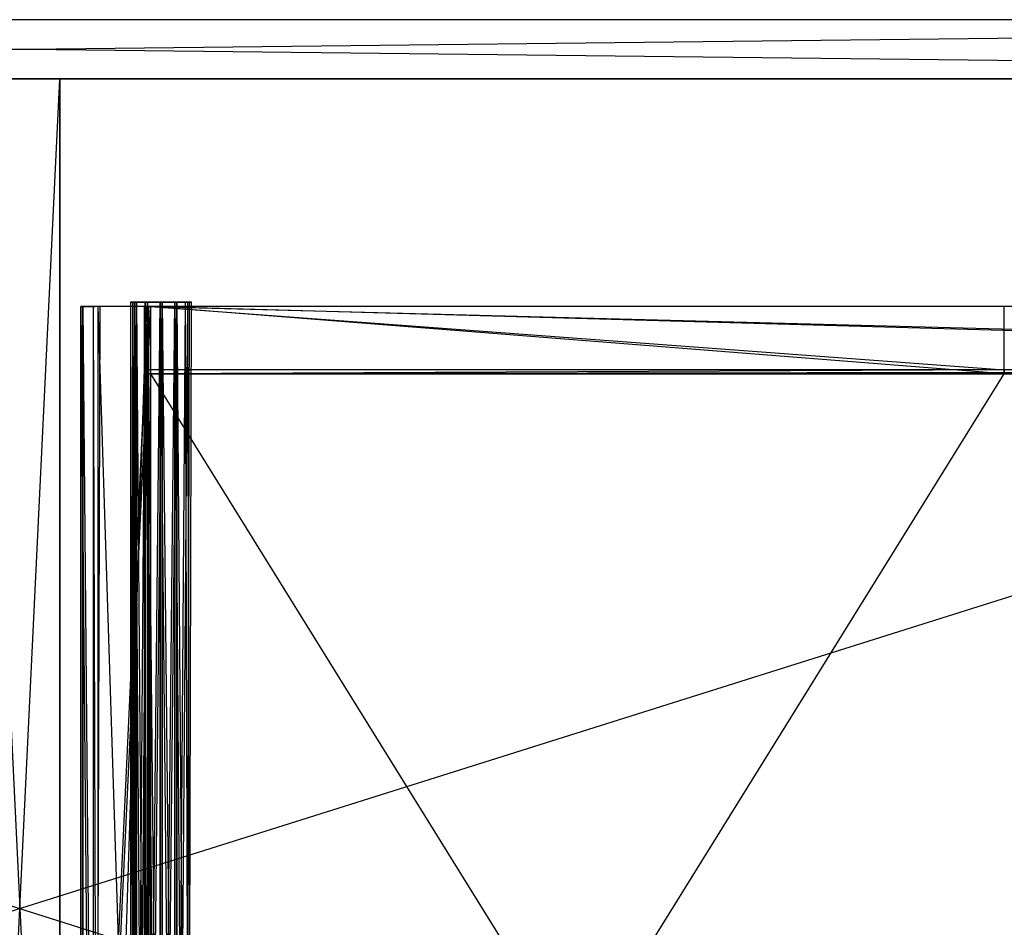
# Model space of a CAD drawing. Extents: x 0 to 1.29, y -0.45 to 0.
# Tile 33 of 51: x 0.64 to 0.88, y -0.24 to -0.02. Entities that reach past the tile are written whole.
import ezdxf

# ---------------------------------------------------------------- set-up
doc = ezdxf.new("R2010")
doc.units = 0
for name, color, linetype in [('L10_SCHUBOR_N_A69900__4___REPLA', 7, 'CONTINUOUS'), ('L11_SCHUBOR_N_A69900__3___REPLA', 7, 'CONTINUOUS'), ('L13_SCHUBOR_N_A69900__1___REPLA', 7, 'CONTINUOUS'), ('L32_SCHUBUR_N_A69900__4___REPLA', 7, 'CONTINUOUS'), ('L33_SCHUBUR_N_A69900__3___REPLA', 7, 'CONTINUOUS'), ('L34_SCHUBUR_N_A69900__2___REPLA', 7, 'CONTINUOUS'), ('L35_SCHUBUR_N_A69900__1___REPLA', 7, 'CONTINUOUS'), ('L39_KORPUS_N_A69900__2___REPLAC', 7, 'CONTINUOUS'), ('L40_KORPUS_N_A69900__1___REPLAC', 7, 'CONTINUOUS'), ('L41_KORPUS_N_A69900__0___REPLAC', 7, 'CONTINUOUS'), ('L6_SCHUBOR_N_A69900__8___REPLAC', 7, 'CONTINUOUS')]:
    doc.layers.add(name, color=color, linetype=linetype)

msp = doc.modelspace()

# ---------------------------------------------------------------- linework, layer by layer
at = {"layer": 'L10_SCHUBOR_N_A69900__4___REPLA', "color": 8}
for points, invisible_edges in [([(0.661425, -0.43, 0.366403), (0.6585, -0.088, 0.3274), (0.6585, -0.43, 0.3274), (0.661425, -0.43, 0.366403)], 13), ([(0.6585, -0.088, 0.3274), (0.661425, -0.43, 0.366403), (0.661425, -0.088, 0.366403), (0.6585, -0.088, 0.3274)], 14), ([(0.6585, -0.43, 0.3274), (0.6585, -0.088, 0.2834), (0.6585, -0.43, 0.2834), (0.6585, -0.43, 0.3274)], 13), ([(0.6585, -0.088, 0.2834), (0.6585, -0.43, 0.3274), (0.6585, -0.088, 0.3274), (0.6585, -0.088, 0.2834)], 14), ([(0.6585, -0.088, 0.3274), (0.6745, -0.088, 0.2834), (0.6585, -0.088, 0.2834), (0.6585, -0.088, 0.3274)], 13), ([(0.6745, -0.088, 0.2834), (0.6585, -0.088, 0.3274), (0.6745, -0.088, 0.3664), (0.6745, -0.088, 0.2834)], 10), ([(0.6745, -0.088, 0.3664), (0.6585, -0.088, 0.3274), (0.661425, -0.088, 0.366403), (0.6745, -0.088, 0.3664)], 13), ([(0.6745, -0.088, 0.2834), (0.6585, -0.43, 0.2834), (0.6585, -0.088, 0.2834), (0.6745, -0.088, 0.2834)], 13), ([(0.6585, -0.43, 0.2834), (0.6745, -0.088, 0.2834), (0.6745, -0.43, 0.2834), (0.6585, -0.43, 0.2834)], 14), ([(0.661425, -0.43, 0.366403), (0.662503, -0.088, 0.3674), (0.661425, -0.088, 0.366403), (0.661425, -0.43, 0.366403)], 13), ([(0.662503, -0.088, 0.3674), (0.661425, -0.43, 0.366403), (0.662503, -0.43, 0.3674), (0.662503, -0.088, 0.3674)], 14), ([(0.6745, -0.088, 0.3664), (0.661425, -0.088, 0.366403), (0.6735, -0.088, 0.3674), (0.6745, -0.088, 0.3664)], 14), ([(0.6735, -0.088, 0.3674), (0.661425, -0.088, 0.366403), (0.662503, -0.088, 0.3674), (0.6735, -0.088, 0.3674)], 15), ([(0.662503, -0.43, 0.3674), (0.6735, -0.088, 0.3674), (0.662503, -0.088, 0.3674), (0.662503, -0.43, 0.3674)], 13), ([(0.6735, -0.088, 0.3674), (0.662503, -0.43, 0.3674), (0.6735, -0.43, 0.3674), (0.6735, -0.088, 0.3674)], 14), ([(0.6735, -0.43, 0.3674), (0.6745, -0.088, 0.3664), (0.6735, -0.088, 0.3674), (0.6735, -0.43, 0.3674)], 13), ([(0.6745, -0.088, 0.3664), (0.6735, -0.43, 0.3674), (0.6745, -0.43, 0.3664), (0.6745, -0.088, 0.3664)], 14), ([(0.6745, -0.088, 0.2834), (0.6745, -0.43, 0.3664), (0.6745, -0.43, 0.2834), (0.6745, -0.088, 0.2834)], 13), ([(0.6745, -0.43, 0.3664), (0.6745, -0.088, 0.2834), (0.6745, -0.088, 0.3664), (0.6745, -0.43, 0.3664)], 14)]:
    msp.add_3dface(points, dxfattribs=dict(at, invisible_edges=invisible_edges))
at = {"layer": 'L11_SCHUBOR_N_A69900__3___REPLA', "color": 8}
for points, invisible_edges in [([(0.6745, -0.088, 0.4184), (0.877, -0.088, 0.2834), (0.6745, -0.088, 0.2834), (0.6745, -0.088, 0.4184)], 13), ([(0.877, -0.088, 0.2834), (0.6745, -0.088, 0.4184), (0.877, -0.088, 0.4184), (0.877, -0.088, 0.2834)], 14), ([(0.877, -0.103, 0.4184), (0.6745, -0.088, 0.4184), (0.6745, -0.103, 0.4184), (0.877, -0.103, 0.4184)], 13), ([(0.6745, -0.088, 0.4184), (0.877, -0.103, 0.4184), (0.877, -0.088, 0.4184), (0.6745, -0.088, 0.4184)], 14), ([(0.6745, -0.104, 0.4174), (0.6745, -0.088, 0.2834), (0.6745, -0.104, 0.2834), (0.6745, -0.104, 0.4174)], 13), ([(0.6745, -0.088, 0.2834), (0.6745, -0.104, 0.4174), (0.6745, -0.103, 0.4184), (0.6745, -0.088, 0.2834)], 10), ([(0.6745, -0.088, 0.2834), (0.6745, -0.103, 0.4184), (0.6745, -0.088, 0.4184), (0.6745, -0.088, 0.2834)], 15), ([(0.6745, -0.088, 0.2834), (0.877, -0.104, 0.2834), (0.6745, -0.104, 0.2834), (0.6745, -0.088, 0.2834)], 13), ([(0.877, -0.104, 0.2834), (0.6745, -0.088, 0.2834), (0.877, -0.088, 0.2834), (0.877, -0.104, 0.2834)], 14), ([(0.877, -0.088, 0.2834), (0.877, -0.104, 0.4174), (0.877, -0.104, 0.2834), (0.877, -0.088, 0.2834)], 13), ([(0.877, -0.104, 0.4174), (0.877, -0.088, 0.2834), (0.877, -0.103, 0.4184), (0.877, -0.104, 0.4174)], 10), ([(0.877, -0.103, 0.4184), (0.877, -0.088, 0.2834), (0.877, -0.088, 0.4184), (0.877, -0.103, 0.4184)], 15), ([(0.6745, -0.104, 0.4174), (0.877, -0.103, 0.4184), (0.6745, -0.103, 0.4184), (0.6745, -0.104, 0.4174)], 13), ([(0.877, -0.103, 0.4184), (0.6745, -0.104, 0.4174), (0.877, -0.104, 0.4174), (0.877, -0.103, 0.4184)], 14), ([(0.877, -0.104, 0.2834), (0.6745, -0.104, 0.4174), (0.6745, -0.104, 0.2834), (0.877, -0.104, 0.2834)], 13), ([(0.6745, -0.104, 0.4174), (0.877, -0.104, 0.2834), (0.877, -0.104, 0.4174), (0.6745, -0.104, 0.4174)], 14)]:
    msp.add_3dface(points, dxfattribs=dict(at, invisible_edges=invisible_edges))
at = {"layer": 'L13_SCHUBOR_N_A69900__1___REPLA', "color": 8}
for points, invisible_edges in [([(0.683341, -0.087, 0.4145), (0.671216, -0.087, 0.4145), (0.670278, -0.087, 0.418), (0.683341, -0.087, 0.4145)], 10), ([(0.683341, -0.087, 0.4145), (0.670278, -0.087, 0.418), (0.684278, -0.087, 0.418), (0.683341, -0.087, 0.4145)], 13), ([(0.684278, -0.087, 0.418), (0.670278, -0.087, 0.418), (0.671216, -0.087, 0.4215), (0.684278, -0.087, 0.418)], 10), ([(0.671216, -0.4293, 0.4215), (0.670278, -0.087, 0.418), (0.670278, -0.4293, 0.418), (0.671216, -0.4293, 0.4215)], 13), ([(0.670278, -0.087, 0.418), (0.671216, -0.4293, 0.4215), (0.671216, -0.087, 0.4215), (0.670278, -0.087, 0.418)], 14), ([(0.670278, -0.4293, 0.418), (0.671216, -0.087, 0.4145), (0.671216, -0.4293, 0.4145), (0.670278, -0.4293, 0.418)], 13), ([(0.671216, -0.087, 0.4145), (0.670278, -0.4293, 0.418), (0.670278, -0.087, 0.418), (0.671216, -0.087, 0.4145)], 14), ([(0.680778, -0.087, 0.411938), (0.673778, -0.087, 0.411938), (0.671216, -0.087, 0.4145), (0.680778, -0.087, 0.411938)], 10), ([(0.680778, -0.087, 0.411938), (0.671216, -0.087, 0.4145), (0.683341, -0.087, 0.4145), (0.680778, -0.087, 0.411938)], 13), ([(0.684278, -0.087, 0.418), (0.671216, -0.087, 0.4215), (0.683341, -0.087, 0.4215), (0.684278, -0.087, 0.418)], 13), ([(0.683341, -0.087, 0.4215), (0.671216, -0.087, 0.4215), (0.673778, -0.087, 0.424062), (0.683341, -0.087, 0.4215)], 15), ([(0.673778, -0.087, 0.411938), (0.671216, -0.4293, 0.4145), (0.671216, -0.087, 0.4145), (0.673778, -0.087, 0.411938)], 13), ([(0.671216, -0.4293, 0.4145), (0.673778, -0.087, 0.411938), (0.673778, -0.4293, 0.411938), (0.671216, -0.4293, 0.4145)], 14), ([(0.673778, -0.4293, 0.424062), (0.671216, -0.087, 0.4215), (0.671216, -0.4293, 0.4215), (0.673778, -0.4293, 0.424062)], 13), ([(0.671216, -0.087, 0.4215), (0.673778, -0.4293, 0.424062), (0.673778, -0.087, 0.424062), (0.671216, -0.087, 0.4215)], 14), ([(0.673778, -0.087, 0.411938), (0.680778, -0.087, 0.411938), (0.677278, -0.087, 0.411), (0.673778, -0.087, 0.411938)], 13), ([(0.683341, -0.087, 0.4215), (0.673778, -0.087, 0.424062), (0.680778, -0.087, 0.424062), (0.683341, -0.087, 0.4215)], 15), ([(0.680778, -0.087, 0.424062), (0.673778, -0.087, 0.424062), (0.677278, -0.087, 0.425), (0.680778, -0.087, 0.424062)], 15), ([(0.677278, -0.4293, 0.425), (0.673778, -0.087, 0.424062), (0.673778, -0.4293, 0.424062), (0.677278, -0.4293, 0.425)], 13), ([(0.673778, -0.087, 0.424062), (0.677278, -0.4293, 0.425), (0.677278, -0.087, 0.425), (0.673778, -0.087, 0.424062)], 14), ([(0.677278, -0.087, 0.411), (0.673778, -0.4293, 0.411938), (0.673778, -0.087, 0.411938), (0.677278, -0.087, 0.411)], 13), ([(0.673778, -0.4293, 0.411938), (0.677278, -0.087, 0.411), (0.677278, -0.4293, 0.411), (0.673778, -0.4293, 0.411938)], 14), ([(0.680778, -0.087, 0.411938), (0.677278, -0.4293, 0.411), (0.677278, -0.087, 0.411), (0.680778, -0.087, 0.411938)], 13), ([(0.677278, -0.4293, 0.411), (0.680778, -0.087, 0.411938), (0.680778, -0.4293, 0.411938), (0.677278, -0.4293, 0.411)], 14), ([(0.680778, -0.4293, 0.424062), (0.677278, -0.087, 0.425), (0.677278, -0.4293, 0.425), (0.680778, -0.4293, 0.424062)], 13), ([(0.677278, -0.087, 0.425), (0.680778, -0.4293, 0.424062), (0.680778, -0.087, 0.424062), (0.677278, -0.087, 0.425)], 14), ([(0.683341, -0.4293, 0.4215), (0.680778, -0.087, 0.424062), (0.680778, -0.4293, 0.424062), (0.683341, -0.4293, 0.4215)], 13), ([(0.680778, -0.087, 0.424062), (0.683341, -0.4293, 0.4215), (0.683341, -0.087, 0.4215), (0.680778, -0.087, 0.424062)], 14), ([(0.683341, -0.087, 0.4145), (0.680778, -0.4293, 0.411938), (0.680778, -0.087, 0.411938), (0.683341, -0.087, 0.4145)], 13), ([(0.680778, -0.4293, 0.411938), (0.683341, -0.087, 0.4145), (0.683341, -0.4293, 0.4145), (0.680778, -0.4293, 0.411938)], 14), ([(0.683341, -0.087, 0.4145), (0.684278, -0.4293, 0.418), (0.683341, -0.4293, 0.4145), (0.683341, -0.087, 0.4145)], 13), ([(0.684278, -0.4293, 0.418), (0.683341, -0.087, 0.4145), (0.684278, -0.087, 0.418), (0.684278, -0.4293, 0.418)], 14), ([(0.684278, -0.087, 0.418), (0.683341, -0.4293, 0.4215), (0.684278, -0.4293, 0.418), (0.684278, -0.087, 0.418)], 13), ([(0.683341, -0.4293, 0.4215), (0.684278, -0.087, 0.418), (0.683341, -0.087, 0.4215), (0.683341, -0.4293, 0.4215)], 14)]:
    msp.add_3dface(points, dxfattribs=dict(at, invisible_edges=invisible_edges))
at = {"layer": 'L32_SCHUBUR_N_A69900__4___REPLA', "color": 8}
for points, invisible_edges in [([(0.674, -0.43, 0.0494), (1.2465, -0.104, 0.0494), (0.673987, -0.104, 0.0494), (0.674, -0.43, 0.0494)], 13), ([(1.2465, -0.104, 0.0334), (0.674, -0.43, 0.0334), (0.673987, -0.104, 0.0334), (1.2465, -0.104, 0.0334)], 13), ([(0.673987, -0.104, 0.0494), (1.2465, -0.104, 0.0334), (0.673987, -0.104, 0.0334), (0.673987, -0.104, 0.0494)], 13), ([(1.2465, -0.104, 0.0334), (0.673987, -0.104, 0.0494), (1.2465, -0.104, 0.0494), (1.2465, -0.104, 0.0334)], 14), ([(0.674, -0.43, 0.0494), (0.673987, -0.104, 0.0334), (0.674, -0.43, 0.0334), (0.674, -0.43, 0.0494)], 13), ([(0.673987, -0.104, 0.0334), (0.674, -0.43, 0.0494), (0.673987, -0.104, 0.0494), (0.673987, -0.104, 0.0334)], 14), ([(1.2465, -0.104, 0.0494), (0.674, -0.43, 0.0494), (1.2465, -0.43, 0.0494), (1.2465, -0.104, 0.0494)], 14), ([(0.674, -0.43, 0.0334), (1.2465, -0.104, 0.0334), (1.2465, -0.43, 0.0334), (0.674, -0.43, 0.0334)], 14)]:
    msp.add_3dface(points, dxfattribs=dict(at, invisible_edges=invisible_edges))
at = {"layer": 'L33_SCHUBUR_N_A69900__3___REPLA', "color": 8}
for points, invisible_edges in [([(0.660925, -0.43, 0.116403), (0.658, -0.088, 0.0774), (0.658, -0.43, 0.0774), (0.660925, -0.43, 0.116403)], 13), ([(0.658, -0.088, 0.0774), (0.660925, -0.43, 0.116403), (0.660925, -0.088, 0.116403), (0.658, -0.088, 0.0774)], 14), ([(0.658, -0.43, 0.0774), (0.658, -0.088, 0.0334), (0.658, -0.43, 0.0334), (0.658, -0.43, 0.0774)], 13), ([(0.658, -0.088, 0.0334), (0.658, -0.43, 0.0774), (0.658, -0.088, 0.0774), (0.658, -0.088, 0.0334)], 14), ([(0.674, -0.088, 0.0334), (0.658, -0.43, 0.0334), (0.658, -0.088, 0.0334), (0.674, -0.088, 0.0334)], 13), ([(0.658, -0.43, 0.0334), (0.674, -0.088, 0.0334), (0.674, -0.43, 0.0334), (0.658, -0.43, 0.0334)], 14), ([(0.658, -0.088, 0.0774), (0.674, -0.088, 0.0334), (0.658, -0.088, 0.0334), (0.658, -0.088, 0.0774)], 13), ([(0.674, -0.088, 0.0334), (0.658, -0.088, 0.0774), (0.674, -0.088, 0.1164), (0.674, -0.088, 0.0334)], 10), ([(0.674, -0.088, 0.1164), (0.658, -0.088, 0.0774), (0.660925, -0.088, 0.116403), (0.674, -0.088, 0.1164)], 13), ([(0.662003, -0.43, 0.1174), (0.660925, -0.088, 0.116403), (0.660925, -0.43, 0.116403), (0.662003, -0.43, 0.1174)], 13), ([(0.660925, -0.088, 0.116403), (0.662003, -0.43, 0.1174), (0.662003, -0.088, 0.1174), (0.660925, -0.088, 0.116403)], 14), ([(0.674, -0.088, 0.1164), (0.660925, -0.088, 0.116403), (0.673, -0.088, 0.1174), (0.674, -0.088, 0.1164)], 14), ([(0.673, -0.088, 0.1174), (0.660925, -0.088, 0.116403), (0.662003, -0.088, 0.1174), (0.673, -0.088, 0.1174)], 15), ([(0.673, -0.43, 0.1174), (0.662003, -0.088, 0.1174), (0.662003, -0.43, 0.1174), (0.673, -0.43, 0.1174)], 13), ([(0.662003, -0.088, 0.1174), (0.673, -0.43, 0.1174), (0.673, -0.088, 0.1174), (0.662003, -0.088, 0.1174)], 14), ([(0.674, -0.43, 0.1164), (0.673, -0.088, 0.1174), (0.673, -0.43, 0.1174), (0.674, -0.43, 0.1164)], 13), ([(0.673, -0.088, 0.1174), (0.674, -0.43, 0.1164), (0.674, -0.088, 0.1164), (0.673, -0.088, 0.1174)], 14), ([(0.674, -0.088, 0.0334), (0.674, -0.43, 0.1164), (0.674, -0.43, 0.0334), (0.674, -0.088, 0.0334)], 13), ([(0.674, -0.43, 0.1164), (0.674, -0.088, 0.0334), (0.674, -0.088, 0.1164), (0.674, -0.43, 0.1164)], 14)]:
    msp.add_3dface(points, dxfattribs=dict(at, invisible_edges=invisible_edges))
at = {"layer": 'L34_SCHUBUR_N_A69900__2___REPLA', "color": 8}
for points, invisible_edges in [([(0.674, -0.088, 0.1684), (1.2465, -0.088, 0.0334), (0.674, -0.088, 0.0334), (0.674, -0.088, 0.1684)], 13), ([(1.2465, -0.088, 0.0334), (0.674, -0.088, 0.1684), (1.2465, -0.088, 0.1684), (1.2465, -0.088, 0.0334)], 14), ([(1.2465, -0.103, 0.1684), (0.674, -0.088, 0.1684), (0.674, -0.103, 0.1684), (1.2465, -0.103, 0.1684)], 13), ([(0.674, -0.088, 0.1684), (1.2465, -0.103, 0.1684), (1.2465, -0.088, 0.1684), (0.674, -0.088, 0.1684)], 14), ([(0.674, -0.104, 0.1674), (0.674, -0.088, 0.0334), (0.674, -0.104, 0.0334), (0.674, -0.104, 0.1674)], 13), ([(0.674, -0.088, 0.0334), (0.674, -0.104, 0.1674), (0.674, -0.103, 0.1684), (0.674, -0.088, 0.0334)], 10), ([(0.674, -0.088, 0.0334), (0.674, -0.103, 0.1684), (0.674, -0.088, 0.1684), (0.674, -0.088, 0.0334)], 15), ([(0.674, -0.088, 0.0334), (1.2465, -0.104, 0.0334), (0.674, -0.104, 0.0334), (0.674, -0.088, 0.0334)], 13), ([(1.2465, -0.104, 0.0334), (0.674, -0.088, 0.0334), (1.2465, -0.088, 0.0334), (1.2465, -0.104, 0.0334)], 14), ([(0.674, -0.104, 0.1674), (1.2465, -0.103, 0.1684), (0.674, -0.103, 0.1684), (0.674, -0.104, 0.1674)], 13), ([(1.2465, -0.103, 0.1684), (0.674, -0.104, 0.1674), (1.2465, -0.104, 0.1674), (1.2465, -0.103, 0.1684)], 14), ([(1.2465, -0.104, 0.0334), (0.674, -0.104, 0.1674), (0.674, -0.104, 0.0334), (1.2465, -0.104, 0.0334)], 13), ([(0.674, -0.104, 0.1674), (1.2465, -0.104, 0.0334), (1.2465, -0.104, 0.1674), (0.674, -0.104, 0.1674)], 14)]:
    msp.add_3dface(points, dxfattribs=dict(at, invisible_edges=invisible_edges))
at = {"layer": 'L35_SCHUBUR_N_A69900__1___REPLA', "color": 8}
for points, invisible_edges in [([(0.682841, -0.087, 0.1645), (0.670716, -0.087, 0.1645), (0.669778, -0.087, 0.168), (0.682841, -0.087, 0.1645)], 10), ([(0.682841, -0.087, 0.1645), (0.669778, -0.087, 0.168), (0.683778, -0.087, 0.168), (0.682841, -0.087, 0.1645)], 13), ([(0.683778, -0.087, 0.168), (0.669778, -0.087, 0.168), (0.670716, -0.087, 0.1715), (0.683778, -0.087, 0.168)], 10), ([(0.670716, -0.4293, 0.1715), (0.669778, -0.087, 0.168), (0.669778, -0.4293, 0.168), (0.670716, -0.4293, 0.1715)], 13), ([(0.669778, -0.087, 0.168), (0.670716, -0.4293, 0.1715), (0.670716, -0.087, 0.1715), (0.669778, -0.087, 0.168)], 14), ([(0.669778, -0.4293, 0.168), (0.670716, -0.087, 0.1645), (0.670716, -0.4293, 0.1645), (0.669778, -0.4293, 0.168)], 13), ([(0.670716, -0.087, 0.1645), (0.669778, -0.4293, 0.168), (0.669778, -0.087, 0.168), (0.670716, -0.087, 0.1645)], 14), ([(0.680278, -0.087, 0.161938), (0.673278, -0.087, 0.161938), (0.670716, -0.087, 0.1645), (0.680278, -0.087, 0.161938)], 10), ([(0.680278, -0.087, 0.161938), (0.670716, -0.087, 0.1645), (0.682841, -0.087, 0.1645), (0.680278, -0.087, 0.161938)], 13), ([(0.683778, -0.087, 0.168), (0.670716, -0.087, 0.1715), (0.682841, -0.087, 0.1715), (0.683778, -0.087, 0.168)], 13), ([(0.682841, -0.087, 0.1715), (0.670716, -0.087, 0.1715), (0.673278, -0.087, 0.174062), (0.682841, -0.087, 0.1715)], 15), ([(0.673278, -0.087, 0.161938), (0.670716, -0.4293, 0.1645), (0.670716, -0.087, 0.1645), (0.673278, -0.087, 0.161938)], 13), ([(0.670716, -0.4293, 0.1645), (0.673278, -0.087, 0.161938), (0.673278, -0.4293, 0.161938), (0.670716, -0.4293, 0.1645)], 14), ([(0.673278, -0.4293, 0.174062), (0.670716, -0.087, 0.1715), (0.670716, -0.4293, 0.1715), (0.673278, -0.4293, 0.174062)], 13), ([(0.670716, -0.087, 0.1715), (0.673278, -0.4293, 0.174062), (0.673278, -0.087, 0.174062), (0.670716, -0.087, 0.1715)], 14), ([(0.673278, -0.087, 0.161938), (0.680278, -0.087, 0.161938), (0.676778, -0.087, 0.161), (0.673278, -0.087, 0.161938)], 13), ([(0.682841, -0.087, 0.1715), (0.673278, -0.087, 0.174062), (0.680278, -0.087, 0.174062), (0.682841, -0.087, 0.1715)], 15), ([(0.680278, -0.087, 0.174062), (0.673278, -0.087, 0.174062), (0.676778, -0.087, 0.175), (0.680278, -0.087, 0.174062)], 15), ([(0.676778, -0.4293, 0.175), (0.673278, -0.087, 0.174062), (0.673278, -0.4293, 0.174062), (0.676778, -0.4293, 0.175)], 13), ([(0.673278, -0.087, 0.174062), (0.676778, -0.4293, 0.175), (0.676778, -0.087, 0.175), (0.673278, -0.087, 0.174062)], 14), ([(0.676778, -0.087, 0.161), (0.673278, -0.4293, 0.161938), (0.673278, -0.087, 0.161938), (0.676778, -0.087, 0.161)], 13), ([(0.673278, -0.4293, 0.161938), (0.676778, -0.087, 0.161), (0.676778, -0.4293, 0.161), (0.673278, -0.4293, 0.161938)], 14), ([(0.680278, -0.087, 0.161938), (0.676778, -0.4293, 0.161), (0.676778, -0.087, 0.161), (0.680278, -0.087, 0.161938)], 13), ([(0.676778, -0.4293, 0.161), (0.680278, -0.087, 0.161938), (0.680278, -0.4293, 0.161938), (0.676778, -0.4293, 0.161)], 14), ([(0.680278, -0.4293, 0.174062), (0.676778, -0.087, 0.175), (0.676778, -0.4293, 0.175), (0.680278, -0.4293, 0.174062)], 13), ([(0.676778, -0.087, 0.175), (0.680278, -0.4293, 0.174062), (0.680278, -0.087, 0.174062), (0.676778, -0.087, 0.175)], 14), ([(0.682841, -0.4293, 0.1715), (0.680278, -0.087, 0.174062), (0.680278, -0.4293, 0.174062), (0.682841, -0.4293, 0.1715)], 13), ([(0.680278, -0.087, 0.174062), (0.682841, -0.4293, 0.1715), (0.682841, -0.087, 0.1715), (0.680278, -0.087, 0.174062)], 14), ([(0.682841, -0.087, 0.1645), (0.680278, -0.4293, 0.161938), (0.680278, -0.087, 0.161938), (0.682841, -0.087, 0.1645)], 13), ([(0.680278, -0.4293, 0.161938), (0.682841, -0.087, 0.1645), (0.682841, -0.4293, 0.1645), (0.680278, -0.4293, 0.161938)], 14), ([(0.682841, -0.087, 0.1645), (0.683778, -0.4293, 0.168), (0.682841, -0.4293, 0.1645), (0.682841, -0.087, 0.1645)], 13), ([(0.683778, -0.4293, 0.168), (0.682841, -0.087, 0.1645), (0.683778, -0.087, 0.168), (0.683778, -0.4293, 0.168)], 14), ([(0.683778, -0.087, 0.168), (0.682841, -0.4293, 0.1715), (0.683778, -0.4293, 0.168), (0.683778, -0.087, 0.168)], 13), ([(0.682841, -0.4293, 0.1715), (0.683778, -0.087, 0.168), (0.682841, -0.087, 0.1715), (0.682841, -0.4293, 0.1715)], 14)]:
    msp.add_3dface(points, dxfattribs=dict(at, invisible_edges=invisible_edges))
at = {"layer": 'L39_KORPUS_N_A69900__2___REPLAC', "color": 8}
for points, invisible_edges in [([(0.019, -0.02, 0.1405), (1.268, -0.02, 0.0005), (0.019, -0.02, 0.0005), (0.019, -0.02, 0.1405)], 13), ([(1.268, -0.02, 0.0005), (0.019, -0.02, 0.1405), (1.268, -0.02, 0.1405), (1.268, -0.02, 0.0005)], 14), ([(1.268, -0.02, 0.0005), (0.019, -0.034, 0.0005), (0.019, -0.02, 0.0005), (1.268, -0.02, 0.0005)], 13), ([(0.019, -0.034, 0.0005), (1.268, -0.02, 0.0005), (1.268, -0.034, 0.0005), (0.019, -0.034, 0.0005)], 14), ([(1.268, -0.034, 0.1405), (0.019, -0.02, 0.1405), (0.019, -0.034, 0.1405), (1.268, -0.034, 0.1405)], 13), ([(0.019, -0.02, 0.1405), (1.268, -0.034, 0.1405), (1.268, -0.02, 0.1405), (0.019, -0.02, 0.1405)], 14), ([(1.268, -0.034, 0.1405), (0.019, -0.034, 0.0005), (1.268, -0.034, 0.0005), (1.268, -0.034, 0.1405)], 13), ([(0.019, -0.034, 0.0005), (1.268, -0.034, 0.1405), (0.019, -0.034, 0.1405), (0.019, -0.034, 0.0005)], 14)]:
    msp.add_3dface(points, dxfattribs=dict(at, invisible_edges=invisible_edges))
at = {"layer": 'L40_KORPUS_N_A69900__1___REPLAC', "color": 8}
for points, invisible_edges in [([(0.019, -0.034, 0.0195), (1.268, -0.034, 0.0005), (0.019, -0.034, 0.0005), (0.019, -0.034, 0.0195)], 13), ([(1.268, -0.034, 0.0005), (0.019, -0.034, 0.0195), (1.268, -0.034, 0.0195), (1.268, -0.034, 0.0005)], 14), ([(1.268, -0.4275, 0.0195), (0.019, -0.034, 0.0195), (0.019, -0.4275, 0.0195), (1.268, -0.4275, 0.0195)], 13), ([(0.019, -0.034, 0.0195), (1.268, -0.4275, 0.0195), (1.268, -0.034, 0.0195), (0.019, -0.034, 0.0195)], 14), ([(1.268, -0.034, 0.0005), (0.019, -0.4275, 0.0005), (0.019, -0.034, 0.0005), (1.268, -0.034, 0.0005)], 13), ([(0.019, -0.4275, 0.0005), (1.268, -0.034, 0.0005), (1.268, -0.4275, 0.0005), (0.019, -0.4275, 0.0005)], 14)]:
    msp.add_3dface(points, dxfattribs=dict(at, invisible_edges=invisible_edges))
at = {"layer": 'L41_KORPUS_N_A69900__0___REPLAC', "color": 8}
for points, invisible_edges in [([(0.653, -0.034, 0.0195), (0.634, -0.4275, 0.0195), (0.634, -0.034, 0.0195), (0.653, -0.034, 0.0195)], 13), ([(0.634, -0.4275, 0.0195), (0.653, -0.034, 0.0195), (0.653, -0.4275, 0.0195), (0.634, -0.4275, 0.0195)], 14), ([(0.653, -0.4275, 0.461), (0.634, -0.034, 0.461), (0.634, -0.4275, 0.461), (0.653, -0.4275, 0.461)], 13), ([(0.634, -0.034, 0.461), (0.653, -0.4275, 0.461), (0.653, -0.034, 0.461), (0.634, -0.034, 0.461)], 14), ([(0.634, -0.034, 0.461), (0.653, -0.034, 0.0195), (0.634, -0.034, 0.0195), (0.634, -0.034, 0.461)], 13), ([(0.653, -0.034, 0.0195), (0.634, -0.034, 0.461), (0.653, -0.034, 0.461), (0.653, -0.034, 0.0195)], 14), ([(0.653, -0.427, 0.205134), (0.653, -0.4275, 0.0195), (0.653, -0.034, 0.0195), (0.653, -0.427, 0.205134)], 13), ([(0.653, -0.427, 0.205134), (0.653, -0.034, 0.0195), (0.653, -0.4265, 0.205), (0.653, -0.427, 0.205134)], 10), ([(0.653, -0.4265, 0.205), (0.653, -0.034, 0.0195), (0.653, -0.4154, 0.205), (0.653, -0.4265, 0.205)], 13), ([(0.653, -0.4154, 0.205), (0.653, -0.034, 0.0195), (0.653, -0.413104, 0.205457), (0.653, -0.4154, 0.205)], 10), ([(0.653, -0.413104, 0.205457), (0.653, -0.034, 0.0195), (0.653, -0.411157, 0.206757), (0.653, -0.413104, 0.205457)], 13), ([(0.653, -0.411157, 0.206757), (0.653, -0.034, 0.0195), (0.653, -0.409857, 0.208704), (0.653, -0.411157, 0.206757)], 10), ([(0.653, -0.409857, 0.208704), (0.653, -0.034, 0.0195), (0.653, -0.4094, 0.211), (0.653, -0.409857, 0.208704)], 13), ([(0.653, -0.4094, 0.211), (0.653, -0.034, 0.0195), (0.653, -0.4094, 0.259), (0.653, -0.4094, 0.211)], 10), ([(0.653, -0.4275, 0.461), (0.653, -0.427, 0.264866), (0.653, -0.034, 0.461), (0.653, -0.4275, 0.461)], 13), ([(0.653, -0.034, 0.461), (0.653, -0.427, 0.264866), (0.653, -0.4265, 0.265), (0.653, -0.034, 0.461)], 14), ([(0.653, -0.034, 0.461), (0.653, -0.4265, 0.265), (0.653, -0.4154, 0.265), (0.653, -0.034, 0.461)], 15), ([(0.653, -0.034, 0.461), (0.653, -0.4154, 0.265), (0.653, -0.413104, 0.264543), (0.653, -0.034, 0.461)], 15), ([(0.653, -0.034, 0.461), (0.653, -0.413104, 0.264543), (0.653, -0.411157, 0.263243), (0.653, -0.034, 0.461)], 15), ([(0.653, -0.034, 0.461), (0.653, -0.411157, 0.263243), (0.653, -0.409857, 0.261296), (0.653, -0.034, 0.461)], 15), ([(0.653, -0.034, 0.461), (0.653, -0.409857, 0.261296), (0.653, -0.4094, 0.259), (0.653, -0.034, 0.461)], 15), ([(0.653, -0.034, 0.461), (0.653, -0.4094, 0.259), (0.653, -0.034, 0.0195), (0.653, -0.034, 0.461)], 15)]:
    msp.add_3dface(points, dxfattribs=dict(at, invisible_edges=invisible_edges))
at = {"layer": 'L6_SCHUBOR_N_A69900__8___REPLAC', "color": 8}
for points, invisible_edges in [([(0.877003, -0.104, 0.2834), (0.674487, -0.43, 0.2834), (0.674487, -0.104, 0.2834), (0.877003, -0.104, 0.2834)], 13), ([(0.674487, -0.43, 0.2834), (0.877003, -0.104, 0.2834), (0.877003, -0.43, 0.2834), (0.674487, -0.43, 0.2834)], 14), ([(0.877003, -0.43, 0.2994), (0.674487, -0.104, 0.2994), (0.674487, -0.43, 0.2994), (0.877003, -0.43, 0.2994)], 13), ([(0.674487, -0.104, 0.2994), (0.877003, -0.43, 0.2994), (0.877003, -0.104, 0.2994), (0.674487, -0.104, 0.2994)], 14), ([(0.674487, -0.43, 0.2994), (0.674487, -0.104, 0.2834), (0.674487, -0.43, 0.2834), (0.674487, -0.43, 0.2994)], 13), ([(0.674487, -0.104, 0.2834), (0.674487, -0.43, 0.2994), (0.674487, -0.104, 0.2994), (0.674487, -0.104, 0.2834)], 14), ([(0.674487, -0.104, 0.2834), (0.877003, -0.104, 0.2994), (0.877003, -0.104, 0.2834), (0.674487, -0.104, 0.2834)], 13), ([(0.877003, -0.104, 0.2994), (0.674487, -0.104, 0.2834), (0.674487, -0.104, 0.2994), (0.877003, -0.104, 0.2994)], 14)]:
    msp.add_3dface(points, dxfattribs=dict(at, invisible_edges=invisible_edges))

doc.saveas('drawing.dxf')
